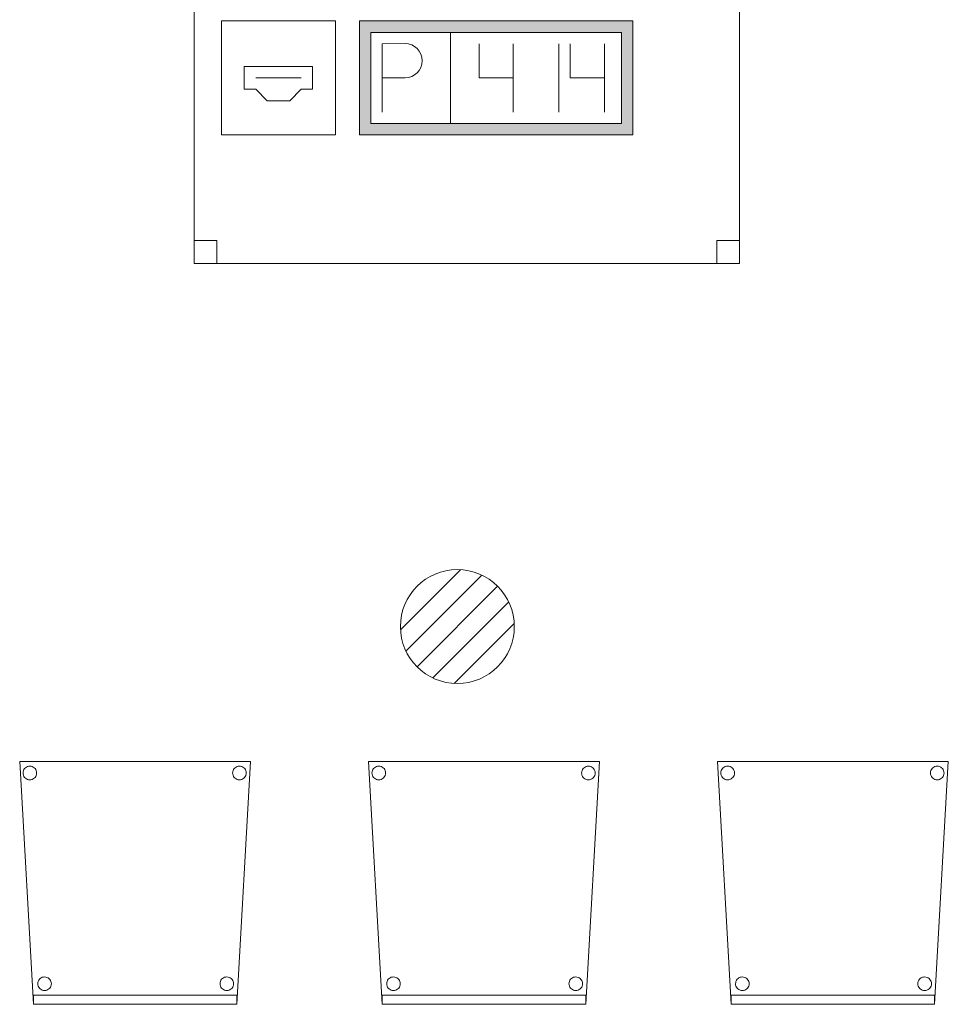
# Model space of a CAD drawing. Header units: metres. Extents: x 391.1 to 427.5, y 12.8 to 28.4.
# Tile 196 of 206: x 417.8 to 419.9, y 16.1 to 18.2. Entities that reach past the tile are written whole.
import ezdxf

# ---------------------------------------------------------------- set-up
doc = ezdxf.new("R2010")
doc.units = ezdxf.units.M
for name, color, linetype, lineweight in [('02_MOBILIARIO', 7, 'Continuous', 18), ('A-DETL-____-MBND', 7, 'Continuous', 18), ('A-DETL-GENF-OTLN', 7, 'Continuous', 18)]:
    doc.layers.add(name, color=color, linetype=linetype, lineweight=lineweight)

# ---------------------------------------------------------------- blocks, each defined once
blk = doc.blocks.new('Family - Cadira confident_PA-152179-03_TEL_P0A')
at = {"layer": 'A-DETL-____-MBND', "color": 253, "true_color": 0xaaaaaa}
for p, q in [((0.03, 0), (0, 0.5326)), ((0, 0.5326), (0.5065, 0.5326)), ((0.5065, 0.5326), (0, 0.5326)), ((0, 0.5326), (0.03, 0)), ((0.0109, 0.5172), (0.0127, 0.519)), ((0.0127, 0.519), (0.0109, 0.5172)), ((0.0127, 0.519), (0.0149, 0.5205)), ((0.0149, 0.5205), (0.0127, 0.519)), ((0.0149, 0.5205), (0.0172, 0.5216)), ((0.0172, 0.5216), (0.0149, 0.5205)), ((0.0172, 0.5216), (0.0198, 0.5222)), ((0.0198, 0.5222), (0.0172, 0.5216)), ((0.0198, 0.5222), (0.0224, 0.5224)), ((0.0224, 0.5224), (0.0198, 0.5222)), ((0.0224, 0.5224), (0.0249, 0.5222)), ((0.0249, 0.5222), (0.0224, 0.5224)), ((0.0249, 0.5222), (0.0275, 0.5215)), ((0.0275, 0.5215), (0.0249, 0.5222)), ((0.0275, 0.5215), (0.0298, 0.5204)), ((0.0298, 0.5204), (0.0275, 0.5215)), ((0.0298, 0.5204), (0.0319, 0.5189)), ((0.0319, 0.5189), (0.0298, 0.5204)), ((0.0319, 0.5189), (0.0338, 0.5171)), ((0.0338, 0.5171), (0.0319, 0.5189)), ((0.4709, 0.5172), (0.4727, 0.519)), ((0.4727, 0.519), (0.4709, 0.5172)), ((0.4727, 0.519), (0.4749, 0.5205)), ((0.4749, 0.5205), (0.4727, 0.519)), ((0.4749, 0.5205), (0.4772, 0.5216)), ((0.4772, 0.5216), (0.4749, 0.5205)), ((0.5065, 0.5326), (0.4765, 0)), ((0.4765, 0), (0.5065, 0.5326)), ((0.4772, 0.5216), (0.4798, 0.5222)), ((0.4798, 0.5222), (0.4772, 0.5216)), ((0.4798, 0.5222), (0.4824, 0.5224)), ((0.4824, 0.5224), (0.4798, 0.5222)), ((0.4824, 0.5224), (0.4849, 0.5222)), ((0.4849, 0.5222), (0.4824, 0.5224)), ((0.4849, 0.5222), (0.4875, 0.5215)), ((0.4875, 0.5215), (0.4849, 0.5222)), ((0.4875, 0.5215), (0.4898, 0.5204)), ((0.4898, 0.5204), (0.4875, 0.5215)), ((0.4898, 0.5204), (0.4919, 0.5189)), ((0.4919, 0.5189), (0.4898, 0.5204)), ((0.4919, 0.5189), (0.4938, 0.5171)), ((0.4938, 0.5171), (0.4919, 0.5189)), ((0.0074, 0.5076), (0.0076, 0.5102)), ((0.0076, 0.5102), (0.0074, 0.5076)), ((0.0076, 0.505), (0.0074, 0.5076)), ((0.0074, 0.5076), (0.0076, 0.505)), ((0.0076, 0.5102), (0.0083, 0.5127)), ((0.0083, 0.5127), (0.0076, 0.5102)), ((0.0082, 0.5025), (0.0076, 0.505)), ((0.0076, 0.505), (0.0082, 0.5025)), ((0.0093, 0.5001), (0.0082, 0.5025)), ((0.0082, 0.5025), (0.0093, 0.5001)), ((0.0083, 0.5127), (0.0094, 0.515)), ((0.0094, 0.515), (0.0083, 0.5127)), ((0.0108, 0.498), (0.0093, 0.5001)), ((0.0093, 0.5001), (0.0108, 0.498)), ((0.0094, 0.515), (0.0109, 0.5172)), ((0.0109, 0.5172), (0.0094, 0.515)), ((0.0126, 0.4961), (0.0108, 0.498)), ((0.0108, 0.498), (0.0126, 0.4961)), ((0.0337, 0.4979), (0.0318, 0.496)), ((0.0318, 0.496), (0.0337, 0.4979)), ((0.0352, 0.5), (0.0337, 0.4979)), ((0.0337, 0.4979), (0.0352, 0.5)), ((0.0338, 0.5171), (0.0353, 0.5149)), ((0.0353, 0.5149), (0.0338, 0.5171)), ((0.0363, 0.5023), (0.0352, 0.5)), ((0.0352, 0.5), (0.0363, 0.5023)), ((0.0353, 0.5149), (0.0363, 0.5126)), ((0.0363, 0.5126), (0.0353, 0.5149)), ((0.0363, 0.5126), (0.037, 0.51)), ((0.037, 0.51), (0.0363, 0.5126)), ((0.037, 0.5049), (0.0363, 0.5023)), ((0.0363, 0.5023), (0.037, 0.5049)), ((0.037, 0.51), (0.0372, 0.5074)), ((0.0372, 0.5074), (0.037, 0.51)), ((0.0372, 0.5074), (0.037, 0.5049)), ((0.037, 0.5049), (0.0372, 0.5074)), ((0.4674, 0.5076), (0.4676, 0.5102)), ((0.4676, 0.5102), (0.4674, 0.5076)), ((0.4676, 0.505), (0.4674, 0.5076)), ((0.4674, 0.5076), (0.4676, 0.505)), ((0.4676, 0.5102), (0.4683, 0.5127)), ((0.4683, 0.5127), (0.4676, 0.5102)), ((0.4682, 0.5025), (0.4676, 0.505)), ((0.4676, 0.505), (0.4682, 0.5025)), ((0.4693, 0.5001), (0.4682, 0.5025)), ((0.4682, 0.5025), (0.4693, 0.5001)), ((0.4683, 0.5127), (0.4694, 0.515)), ((0.4694, 0.515), (0.4683, 0.5127)), ((0.4708, 0.498), (0.4693, 0.5001)), ((0.4693, 0.5001), (0.4708, 0.498)), ((0.4694, 0.515), (0.4709, 0.5172)), ((0.4709, 0.5172), (0.4694, 0.515)), ((0.4726, 0.4961), (0.4708, 0.498)), ((0.4708, 0.498), (0.4726, 0.4961)), ((0.4937, 0.4979), (0.4918, 0.496)), ((0.4918, 0.496), (0.4937, 0.4979)), ((0.4952, 0.5), (0.4937, 0.4979)), ((0.4937, 0.4979), (0.4952, 0.5)), ((0.4938, 0.5171), (0.4953, 0.5149)), ((0.4953, 0.5149), (0.4938, 0.5171)), ((0.4963, 0.5023), (0.4952, 0.5)), ((0.4952, 0.5), (0.4963, 0.5023)), ((0.4953, 0.5149), (0.4963, 0.5126)), ((0.4963, 0.5126), (0.4953, 0.5149)), ((0.4963, 0.5126), (0.497, 0.51)), ((0.497, 0.51), (0.4963, 0.5126)), ((0.497, 0.5049), (0.4963, 0.5023)), ((0.4963, 0.5023), (0.497, 0.5049)), ((0.497, 0.51), (0.4972, 0.5074)), ((0.4972, 0.5074), (0.497, 0.51)), ((0.4972, 0.5074), (0.497, 0.5049)), ((0.497, 0.5049), (0.4972, 0.5074)), ((0.0148, 0.4946), (0.0126, 0.4961)), ((0.0126, 0.4961), (0.0148, 0.4946)), ((0.0171, 0.4935), (0.0148, 0.4946)), ((0.0148, 0.4946), (0.0171, 0.4935)), ((0.0196, 0.4928), (0.0171, 0.4935)), ((0.0171, 0.4935), (0.0196, 0.4928)), ((0.0222, 0.4926), (0.0196, 0.4928)), ((0.0196, 0.4928), (0.0222, 0.4926)), ((0.0248, 0.4928), (0.0222, 0.4926)), ((0.0222, 0.4926), (0.0248, 0.4928)), ((0.0273, 0.4935), (0.0248, 0.4928)), ((0.0248, 0.4928), (0.0273, 0.4935)), ((0.0297, 0.4945), (0.0273, 0.4935)), ((0.0273, 0.4935), (0.0297, 0.4945)), ((0.0318, 0.496), (0.0297, 0.4945)), ((0.0297, 0.4945), (0.0318, 0.496)), ((0.4748, 0.4946), (0.4726, 0.4961)), ((0.4726, 0.4961), (0.4748, 0.4946)), ((0.4771, 0.4935), (0.4748, 0.4946)), ((0.4748, 0.4946), (0.4771, 0.4935)), ((0.4796, 0.4928), (0.4771, 0.4935)), ((0.4771, 0.4935), (0.4796, 0.4928)), ((0.4822, 0.4926), (0.4796, 0.4928)), ((0.4796, 0.4928), (0.4822, 0.4926)), ((0.4848, 0.4928), (0.4822, 0.4926)), ((0.4822, 0.4926), (0.4848, 0.4928)), ((0.4873, 0.4935), (0.4848, 0.4928)), ((0.4848, 0.4928), (0.4873, 0.4935)), ((0.4897, 0.4945), (0.4873, 0.4935)), ((0.4873, 0.4935), (0.4897, 0.4945)), ((0.4918, 0.496), (0.4897, 0.4945)), ((0.4897, 0.4945), (0.4918, 0.496)), ((0.0397, 0.0452), (0.04, 0.0478)), ((0.04, 0.0478), (0.0397, 0.0452)), ((0.0399, 0.0426), (0.0397, 0.0452)), ((0.0397, 0.0452), (0.0399, 0.0426)), ((0.04, 0.0478), (0.0406, 0.0503)), ((0.0406, 0.0503), (0.04, 0.0478)), ((0.0406, 0.0503), (0.0417, 0.0526)), ((0.0417, 0.0526), (0.0406, 0.0503)), ((0.0417, 0.0526), (0.0432, 0.0548)), ((0.0432, 0.0548), (0.0417, 0.0526)), ((0.0432, 0.0548), (0.0451, 0.0566)), ((0.0451, 0.0566), (0.0432, 0.0548)), ((0.0451, 0.0566), (0.0472, 0.0581)), ((0.0472, 0.0581), (0.0451, 0.0566)), ((0.0472, 0.0581), (0.0496, 0.0592)), ((0.0496, 0.0592), (0.0472, 0.0581)), ((0.0496, 0.0592), (0.0521, 0.0598)), ((0.0521, 0.0598), (0.0496, 0.0592)), ((0.0521, 0.0598), (0.0547, 0.06)), ((0.0547, 0.06), (0.0521, 0.0598)), ((0.0547, 0.06), (0.0573, 0.0598)), ((0.0573, 0.0598), (0.0547, 0.06)), ((0.0573, 0.0598), (0.0598, 0.0591)), ((0.0598, 0.0591), (0.0573, 0.0598)), ((0.0598, 0.0591), (0.0622, 0.058)), ((0.0622, 0.058), (0.0598, 0.0591)), ((0.0622, 0.058), (0.0643, 0.0565)), ((0.0643, 0.0565), (0.0622, 0.058)), ((0.0643, 0.0565), (0.0661, 0.0547)), ((0.0661, 0.0547), (0.0643, 0.0565)), ((0.0661, 0.0547), (0.0676, 0.0525)), ((0.0676, 0.0525), (0.0661, 0.0547)), ((0.0676, 0.0525), (0.0687, 0.0502)), ((0.0687, 0.0502), (0.0676, 0.0525)), ((0.0687, 0.0502), (0.0694, 0.0476)), ((0.0694, 0.0476), (0.0687, 0.0502)), ((0.0694, 0.0476), (0.0696, 0.045)), ((0.0696, 0.045), (0.0694, 0.0476)), ((0.0696, 0.045), (0.0694, 0.0424)), ((0.0694, 0.0424), (0.0696, 0.045)), ((0.4397, 0.0452), (0.44, 0.0478)), ((0.44, 0.0478), (0.4397, 0.0452)), ((0.4399, 0.0426), (0.4397, 0.0452)), ((0.4397, 0.0452), (0.4399, 0.0426)), ((0.44, 0.0478), (0.4406, 0.0503)), ((0.4406, 0.0503), (0.44, 0.0478)), ((0.4406, 0.0503), (0.4417, 0.0526)), ((0.4417, 0.0526), (0.4406, 0.0503)), ((0.4417, 0.0526), (0.4432, 0.0548)), ((0.4432, 0.0548), (0.4417, 0.0526)), ((0.4432, 0.0548), (0.4451, 0.0566)), ((0.4451, 0.0566), (0.4432, 0.0548)), ((0.4451, 0.0566), (0.4472, 0.0581)), ((0.4472, 0.0581), (0.4451, 0.0566)), ((0.4472, 0.0581), (0.4496, 0.0592)), ((0.4496, 0.0592), (0.4472, 0.0581)), ((0.4496, 0.0592), (0.4521, 0.0598)), ((0.4521, 0.0598), (0.4496, 0.0592)), ((0.4521, 0.0598), (0.4547, 0.06)), ((0.4547, 0.06), (0.4521, 0.0598)), ((0.4547, 0.06), (0.4573, 0.0598)), ((0.4573, 0.0598), (0.4547, 0.06)), ((0.4573, 0.0598), (0.4598, 0.0591)), ((0.4598, 0.0591), (0.4573, 0.0598)), ((0.4598, 0.0591), (0.4622, 0.058)), ((0.4622, 0.058), (0.4598, 0.0591)), ((0.4622, 0.058), (0.4643, 0.0565)), ((0.4643, 0.0565), (0.4622, 0.058)), ((0.4643, 0.0565), (0.4661, 0.0547)), ((0.4661, 0.0547), (0.4643, 0.0565)), ((0.4661, 0.0547), (0.4676, 0.0525)), ((0.4676, 0.0525), (0.4661, 0.0547)), ((0.4676, 0.0525), (0.4687, 0.0502)), ((0.4687, 0.0502), (0.4676, 0.0525)), ((0.4687, 0.0502), (0.4694, 0.0476)), ((0.4694, 0.0476), (0.4687, 0.0502)), ((0.4694, 0.0476), (0.4696, 0.045)), ((0.4696, 0.045), (0.4694, 0.0476)), ((0.4696, 0.045), (0.4694, 0.0424)), ((0.4694, 0.0424), (0.4696, 0.045)), ((0.0406, 0.0401), (0.0399, 0.0426)), ((0.0399, 0.0426), (0.0406, 0.0401)), ((0.0417, 0.0377), (0.0406, 0.0401)), ((0.0406, 0.0401), (0.0417, 0.0377)), ((0.0432, 0.0356), (0.0417, 0.0377)), ((0.0417, 0.0377), (0.0432, 0.0356)), ((0.045, 0.0337), (0.0432, 0.0356)), ((0.0432, 0.0356), (0.045, 0.0337)), ((0.0471, 0.0322), (0.045, 0.0337)), ((0.045, 0.0337), (0.0471, 0.0322)), ((0.0495, 0.0311), (0.0471, 0.0322)), ((0.0471, 0.0322), (0.0495, 0.0311)), ((0.052, 0.0304), (0.0495, 0.0311)), ((0.0495, 0.0311), (0.052, 0.0304)), ((0.0546, 0.0302), (0.052, 0.0304)), ((0.052, 0.0304), (0.0546, 0.0302)), ((0.0572, 0.0304), (0.0546, 0.0302)), ((0.0546, 0.0302), (0.0572, 0.0304)), ((0.0597, 0.031), (0.0572, 0.0304)), ((0.0572, 0.0304), (0.0597, 0.031)), ((0.0621, 0.0321), (0.0597, 0.031)), ((0.0597, 0.031), (0.0621, 0.0321)), ((0.0642, 0.0336), (0.0621, 0.0321)), ((0.0621, 0.0321), (0.0642, 0.0336)), ((0.0661, 0.0355), (0.0642, 0.0336)), ((0.0642, 0.0336), (0.0661, 0.0355)), ((0.0676, 0.0376), (0.0661, 0.0355)), ((0.0661, 0.0355), (0.0676, 0.0376)), ((0.0687, 0.0399), (0.0676, 0.0376)), ((0.0676, 0.0376), (0.0687, 0.0399)), ((0.0694, 0.0424), (0.0687, 0.0399)), ((0.0687, 0.0399), (0.0694, 0.0424)), ((0.4406, 0.0401), (0.4399, 0.0426)), ((0.4399, 0.0426), (0.4406, 0.0401)), ((0.4417, 0.0377), (0.4406, 0.0401)), ((0.4406, 0.0401), (0.4417, 0.0377)), ((0.4432, 0.0356), (0.4417, 0.0377)), ((0.4417, 0.0377), (0.4432, 0.0356)), ((0.445, 0.0337), (0.4432, 0.0356)), ((0.4432, 0.0356), (0.445, 0.0337)), ((0.4471, 0.0322), (0.445, 0.0337)), ((0.445, 0.0337), (0.4471, 0.0322)), ((0.4495, 0.0311), (0.4471, 0.0322)), ((0.4471, 0.0322), (0.4495, 0.0311)), ((0.452, 0.0304), (0.4495, 0.0311)), ((0.4495, 0.0311), (0.452, 0.0304)), ((0.4546, 0.0302), (0.452, 0.0304)), ((0.452, 0.0304), (0.4546, 0.0302)), ((0.4572, 0.0304), (0.4546, 0.0302)), ((0.4546, 0.0302), (0.4572, 0.0304)), ((0.4597, 0.031), (0.4572, 0.0304)), ((0.4572, 0.0304), (0.4597, 0.031)), ((0.4621, 0.0321), (0.4597, 0.031)), ((0.4597, 0.031), (0.4621, 0.0321)), ((0.4642, 0.0336), (0.4621, 0.0321)), ((0.4621, 0.0321), (0.4642, 0.0336)), ((0.4661, 0.0355), (0.4642, 0.0336)), ((0.4642, 0.0336), (0.4661, 0.0355)), ((0.4676, 0.0376), (0.4661, 0.0355)), ((0.4661, 0.0355), (0.4676, 0.0376)), ((0.4687, 0.0399), (0.4676, 0.0376)), ((0.4676, 0.0376), (0.4687, 0.0399)), ((0.4694, 0.0424), (0.4687, 0.0399)), ((0.4687, 0.0399), (0.4694, 0.0424)), ((0.03, 0), (0.03, 0.02)), ((0.03, 0.02), (0.4765, 0.02)), ((0.4765, 0.02), (0.03, 0.02)), ((0.03, 0.02), (0.03, 0)), ((0.03, 0), (0.4765, 0)), ((0.4765, 0), (0.03, 0)), ((0.03, 0), (0.4765, 0)), ((0.4765, 0.02), (0.4765, 0)), ((0.4765, 0), (0.4765, 0.02)), ((0.4765, 0), (0.03, 0))]:
    blk.add_line(p, q, dxfattribs=at)
blk = doc.blocks.new('Family - Cadira confident_PA-152530-03_TEL_P0A')
at = {"layer": 'A-DETL-____-MBND', "color": 253, "true_color": 0xaaaaaa}
for p, q in [((0.03, 0), (0, 0.5326)), ((0, 0.5326), (0.5065, 0.5326)), ((0.5065, 0.5326), (0, 0.5326)), ((0, 0.5326), (0.03, 0)), ((0.0109, 0.5172), (0.0127, 0.519)), ((0.0127, 0.519), (0.0109, 0.5172)), ((0.0127, 0.519), (0.0149, 0.5205)), ((0.0149, 0.5205), (0.0127, 0.519)), ((0.0149, 0.5205), (0.0172, 0.5216)), ((0.0172, 0.5216), (0.0149, 0.5205)), ((0.0172, 0.5216), (0.0198, 0.5222)), ((0.0198, 0.5222), (0.0172, 0.5216)), ((0.0198, 0.5222), (0.0224, 0.5224)), ((0.0224, 0.5224), (0.0198, 0.5222)), ((0.0224, 0.5224), (0.0249, 0.5222)), ((0.0249, 0.5222), (0.0224, 0.5224)), ((0.0249, 0.5222), (0.0275, 0.5215)), ((0.0275, 0.5215), (0.0249, 0.5222)), ((0.0275, 0.5215), (0.0298, 0.5204)), ((0.0298, 0.5204), (0.0275, 0.5215)), ((0.0298, 0.5204), (0.0319, 0.5189)), ((0.0319, 0.5189), (0.0298, 0.5204)), ((0.0319, 0.5189), (0.0338, 0.5171)), ((0.0338, 0.5171), (0.0319, 0.5189)), ((0.4709, 0.5172), (0.4727, 0.519)), ((0.4727, 0.519), (0.4709, 0.5172)), ((0.4727, 0.519), (0.4749, 0.5205)), ((0.4749, 0.5205), (0.4727, 0.519)), ((0.4749, 0.5205), (0.4772, 0.5216)), ((0.4772, 0.5216), (0.4749, 0.5205)), ((0.5065, 0.5326), (0.4765, 0)), ((0.4765, 0), (0.5065, 0.5326)), ((0.4772, 0.5216), (0.4798, 0.5222)), ((0.4798, 0.5222), (0.4772, 0.5216)), ((0.4798, 0.5222), (0.4824, 0.5224)), ((0.4824, 0.5224), (0.4798, 0.5222)), ((0.4824, 0.5224), (0.4849, 0.5222)), ((0.4849, 0.5222), (0.4824, 0.5224)), ((0.4849, 0.5222), (0.4875, 0.5215)), ((0.4875, 0.5215), (0.4849, 0.5222)), ((0.4875, 0.5215), (0.4898, 0.5204)), ((0.4898, 0.5204), (0.4875, 0.5215)), ((0.4898, 0.5204), (0.4919, 0.5189)), ((0.4919, 0.5189), (0.4898, 0.5204)), ((0.4919, 0.5189), (0.4938, 0.5171)), ((0.4938, 0.5171), (0.4919, 0.5189)), ((0.0074, 0.5076), (0.0076, 0.5102)), ((0.0076, 0.5102), (0.0074, 0.5076)), ((0.0076, 0.505), (0.0074, 0.5076)), ((0.0074, 0.5076), (0.0076, 0.505)), ((0.0076, 0.5102), (0.0083, 0.5127)), ((0.0083, 0.5127), (0.0076, 0.5102)), ((0.0082, 0.5025), (0.0076, 0.505)), ((0.0076, 0.505), (0.0082, 0.5025)), ((0.0093, 0.5001), (0.0082, 0.5025)), ((0.0082, 0.5025), (0.0093, 0.5001)), ((0.0083, 0.5127), (0.0094, 0.515)), ((0.0094, 0.515), (0.0083, 0.5127)), ((0.0108, 0.498), (0.0093, 0.5001)), ((0.0093, 0.5001), (0.0108, 0.498)), ((0.0094, 0.515), (0.0109, 0.5172)), ((0.0109, 0.5172), (0.0094, 0.515)), ((0.0126, 0.4961), (0.0108, 0.498)), ((0.0108, 0.498), (0.0126, 0.4961)), ((0.0337, 0.4979), (0.0318, 0.496)), ((0.0318, 0.496), (0.0337, 0.4979)), ((0.0352, 0.5), (0.0337, 0.4979)), ((0.0337, 0.4979), (0.0352, 0.5)), ((0.0338, 0.5171), (0.0353, 0.5149)), ((0.0353, 0.5149), (0.0338, 0.5171)), ((0.0363, 0.5023), (0.0352, 0.5)), ((0.0352, 0.5), (0.0363, 0.5023)), ((0.0353, 0.5149), (0.0363, 0.5126)), ((0.0363, 0.5126), (0.0353, 0.5149)), ((0.0363, 0.5126), (0.037, 0.51)), ((0.037, 0.51), (0.0363, 0.5126)), ((0.037, 0.5049), (0.0363, 0.5023)), ((0.0363, 0.5023), (0.037, 0.5049)), ((0.037, 0.51), (0.0372, 0.5074)), ((0.0372, 0.5074), (0.037, 0.51)), ((0.0372, 0.5074), (0.037, 0.5049)), ((0.037, 0.5049), (0.0372, 0.5074)), ((0.4674, 0.5076), (0.4676, 0.5102)), ((0.4676, 0.5102), (0.4674, 0.5076)), ((0.4676, 0.505), (0.4674, 0.5076)), ((0.4674, 0.5076), (0.4676, 0.505)), ((0.4676, 0.5102), (0.4683, 0.5127)), ((0.4683, 0.5127), (0.4676, 0.5102)), ((0.4682, 0.5025), (0.4676, 0.505)), ((0.4676, 0.505), (0.4682, 0.5025)), ((0.4693, 0.5001), (0.4682, 0.5025)), ((0.4682, 0.5025), (0.4693, 0.5001)), ((0.4683, 0.5127), (0.4694, 0.515)), ((0.4694, 0.515), (0.4683, 0.5127)), ((0.4708, 0.498), (0.4693, 0.5001)), ((0.4693, 0.5001), (0.4708, 0.498)), ((0.4694, 0.515), (0.4709, 0.5172)), ((0.4709, 0.5172), (0.4694, 0.515)), ((0.4726, 0.4961), (0.4708, 0.498)), ((0.4708, 0.498), (0.4726, 0.4961)), ((0.4937, 0.4979), (0.4918, 0.496)), ((0.4918, 0.496), (0.4937, 0.4979)), ((0.4952, 0.5), (0.4937, 0.4979)), ((0.4937, 0.4979), (0.4952, 0.5)), ((0.4938, 0.5171), (0.4953, 0.5149)), ((0.4953, 0.5149), (0.4938, 0.5171)), ((0.4963, 0.5023), (0.4952, 0.5)), ((0.4952, 0.5), (0.4963, 0.5023)), ((0.4953, 0.5149), (0.4963, 0.5126)), ((0.4963, 0.5126), (0.4953, 0.5149)), ((0.4963, 0.5126), (0.497, 0.51)), ((0.497, 0.51), (0.4963, 0.5126)), ((0.497, 0.5049), (0.4963, 0.5023)), ((0.4963, 0.5023), (0.497, 0.5049)), ((0.497, 0.51), (0.4972, 0.5074)), ((0.4972, 0.5074), (0.497, 0.51)), ((0.4972, 0.5074), (0.497, 0.5049)), ((0.497, 0.5049), (0.4972, 0.5074)), ((0.0148, 0.4946), (0.0126, 0.4961)), ((0.0126, 0.4961), (0.0148, 0.4946)), ((0.0171, 0.4935), (0.0148, 0.4946)), ((0.0148, 0.4946), (0.0171, 0.4935)), ((0.0196, 0.4928), (0.0171, 0.4935)), ((0.0171, 0.4935), (0.0196, 0.4928)), ((0.0222, 0.4926), (0.0196, 0.4928)), ((0.0196, 0.4928), (0.0222, 0.4926)), ((0.0248, 0.4928), (0.0222, 0.4926)), ((0.0222, 0.4926), (0.0248, 0.4928)), ((0.0273, 0.4935), (0.0248, 0.4928)), ((0.0248, 0.4928), (0.0273, 0.4935)), ((0.0297, 0.4945), (0.0273, 0.4935)), ((0.0273, 0.4935), (0.0297, 0.4945)), ((0.0318, 0.496), (0.0297, 0.4945)), ((0.0297, 0.4945), (0.0318, 0.496)), ((0.4748, 0.4946), (0.4726, 0.4961)), ((0.4726, 0.4961), (0.4748, 0.4946)), ((0.4771, 0.4935), (0.4748, 0.4946)), ((0.4748, 0.4946), (0.4771, 0.4935)), ((0.4796, 0.4928), (0.4771, 0.4935)), ((0.4771, 0.4935), (0.4796, 0.4928)), ((0.4822, 0.4926), (0.4796, 0.4928)), ((0.4796, 0.4928), (0.4822, 0.4926)), ((0.4848, 0.4928), (0.4822, 0.4926)), ((0.4822, 0.4926), (0.4848, 0.4928)), ((0.4873, 0.4935), (0.4848, 0.4928)), ((0.4848, 0.4928), (0.4873, 0.4935)), ((0.4897, 0.4945), (0.4873, 0.4935)), ((0.4873, 0.4935), (0.4897, 0.4945)), ((0.4918, 0.496), (0.4897, 0.4945)), ((0.4897, 0.4945), (0.4918, 0.496)), ((0.0397, 0.0452), (0.04, 0.0478)), ((0.04, 0.0478), (0.0397, 0.0452)), ((0.0399, 0.0426), (0.0397, 0.0452)), ((0.0397, 0.0452), (0.0399, 0.0426)), ((0.04, 0.0478), (0.0406, 0.0503)), ((0.0406, 0.0503), (0.04, 0.0478)), ((0.0406, 0.0503), (0.0417, 0.0526)), ((0.0417, 0.0526), (0.0406, 0.0503)), ((0.0417, 0.0526), (0.0432, 0.0548)), ((0.0432, 0.0548), (0.0417, 0.0526)), ((0.0432, 0.0548), (0.0451, 0.0566)), ((0.0451, 0.0566), (0.0432, 0.0548)), ((0.0451, 0.0566), (0.0472, 0.0581)), ((0.0472, 0.0581), (0.0451, 0.0566)), ((0.0472, 0.0581), (0.0496, 0.0592)), ((0.0496, 0.0592), (0.0472, 0.0581)), ((0.0496, 0.0592), (0.0521, 0.0598)), ((0.0521, 0.0598), (0.0496, 0.0592)), ((0.0521, 0.0598), (0.0547, 0.06)), ((0.0547, 0.06), (0.0521, 0.0598)), ((0.0547, 0.06), (0.0573, 0.0598)), ((0.0573, 0.0598), (0.0547, 0.06)), ((0.0573, 0.0598), (0.0598, 0.0591)), ((0.0598, 0.0591), (0.0573, 0.0598)), ((0.0598, 0.0591), (0.0622, 0.058)), ((0.0622, 0.058), (0.0598, 0.0591)), ((0.0622, 0.058), (0.0643, 0.0565)), ((0.0643, 0.0565), (0.0622, 0.058)), ((0.0643, 0.0565), (0.0661, 0.0547)), ((0.0661, 0.0547), (0.0643, 0.0565)), ((0.0661, 0.0547), (0.0676, 0.0525)), ((0.0676, 0.0525), (0.0661, 0.0547)), ((0.0676, 0.0525), (0.0687, 0.0502)), ((0.0687, 0.0502), (0.0676, 0.0525)), ((0.0687, 0.0502), (0.0694, 0.0476)), ((0.0694, 0.0476), (0.0687, 0.0502)), ((0.0694, 0.0476), (0.0696, 0.045)), ((0.0696, 0.045), (0.0694, 0.0476)), ((0.0696, 0.045), (0.0694, 0.0424)), ((0.0694, 0.0424), (0.0696, 0.045)), ((0.4397, 0.0452), (0.44, 0.0478)), ((0.44, 0.0478), (0.4397, 0.0452)), ((0.4399, 0.0426), (0.4397, 0.0452)), ((0.4397, 0.0452), (0.4399, 0.0426)), ((0.44, 0.0478), (0.4406, 0.0503)), ((0.4406, 0.0503), (0.44, 0.0478)), ((0.4406, 0.0503), (0.4417, 0.0526)), ((0.4417, 0.0526), (0.4406, 0.0503)), ((0.4417, 0.0526), (0.4432, 0.0548)), ((0.4432, 0.0548), (0.4417, 0.0526)), ((0.4432, 0.0548), (0.4451, 0.0566)), ((0.4451, 0.0566), (0.4432, 0.0548)), ((0.4451, 0.0566), (0.4472, 0.0581)), ((0.4472, 0.0581), (0.4451, 0.0566)), ((0.4472, 0.0581), (0.4496, 0.0592)), ((0.4496, 0.0592), (0.4472, 0.0581)), ((0.4496, 0.0592), (0.4521, 0.0598)), ((0.4521, 0.0598), (0.4496, 0.0592)), ((0.4521, 0.0598), (0.4547, 0.06)), ((0.4547, 0.06), (0.4521, 0.0598)), ((0.4547, 0.06), (0.4573, 0.0598)), ((0.4573, 0.0598), (0.4547, 0.06)), ((0.4573, 0.0598), (0.4598, 0.0591)), ((0.4598, 0.0591), (0.4573, 0.0598)), ((0.4598, 0.0591), (0.4622, 0.058)), ((0.4622, 0.058), (0.4598, 0.0591)), ((0.4622, 0.058), (0.4643, 0.0565)), ((0.4643, 0.0565), (0.4622, 0.058)), ((0.4643, 0.0565), (0.4661, 0.0547)), ((0.4661, 0.0547), (0.4643, 0.0565)), ((0.4661, 0.0547), (0.4676, 0.0525)), ((0.4676, 0.0525), (0.4661, 0.0547)), ((0.4676, 0.0525), (0.4687, 0.0502)), ((0.4687, 0.0502), (0.4676, 0.0525)), ((0.4687, 0.0502), (0.4694, 0.0476)), ((0.4694, 0.0476), (0.4687, 0.0502)), ((0.4694, 0.0476), (0.4696, 0.045)), ((0.4696, 0.045), (0.4694, 0.0476)), ((0.4696, 0.045), (0.4694, 0.0424)), ((0.4694, 0.0424), (0.4696, 0.045)), ((0.0406, 0.0401), (0.0399, 0.0426)), ((0.0399, 0.0426), (0.0406, 0.0401)), ((0.0417, 0.0377), (0.0406, 0.0401)), ((0.0406, 0.0401), (0.0417, 0.0377)), ((0.0432, 0.0356), (0.0417, 0.0377)), ((0.0417, 0.0377), (0.0432, 0.0356)), ((0.045, 0.0337), (0.0432, 0.0356)), ((0.0432, 0.0356), (0.045, 0.0337)), ((0.0471, 0.0322), (0.045, 0.0337)), ((0.045, 0.0337), (0.0471, 0.0322)), ((0.0495, 0.0311), (0.0471, 0.0322)), ((0.0471, 0.0322), (0.0495, 0.0311)), ((0.052, 0.0304), (0.0495, 0.0311)), ((0.0495, 0.0311), (0.052, 0.0304)), ((0.0546, 0.0302), (0.052, 0.0304)), ((0.052, 0.0304), (0.0546, 0.0302)), ((0.0572, 0.0304), (0.0546, 0.0302)), ((0.0546, 0.0302), (0.0572, 0.0304)), ((0.0597, 0.031), (0.0572, 0.0304)), ((0.0572, 0.0304), (0.0597, 0.031)), ((0.0621, 0.0321), (0.0597, 0.031)), ((0.0597, 0.031), (0.0621, 0.0321)), ((0.0642, 0.0336), (0.0621, 0.0321)), ((0.0621, 0.0321), (0.0642, 0.0336)), ((0.0661, 0.0355), (0.0642, 0.0336)), ((0.0642, 0.0336), (0.0661, 0.0355)), ((0.0676, 0.0376), (0.0661, 0.0355)), ((0.0661, 0.0355), (0.0676, 0.0376)), ((0.0687, 0.0399), (0.0676, 0.0376)), ((0.0676, 0.0376), (0.0687, 0.0399)), ((0.0694, 0.0424), (0.0687, 0.0399)), ((0.0687, 0.0399), (0.0694, 0.0424)), ((0.4406, 0.0401), (0.4399, 0.0426)), ((0.4399, 0.0426), (0.4406, 0.0401)), ((0.4417, 0.0377), (0.4406, 0.0401)), ((0.4406, 0.0401), (0.4417, 0.0377)), ((0.4432, 0.0356), (0.4417, 0.0377)), ((0.4417, 0.0377), (0.4432, 0.0356)), ((0.445, 0.0337), (0.4432, 0.0356)), ((0.4432, 0.0356), (0.445, 0.0337)), ((0.4471, 0.0322), (0.445, 0.0337)), ((0.445, 0.0337), (0.4471, 0.0322)), ((0.4495, 0.0311), (0.4471, 0.0322)), ((0.4471, 0.0322), (0.4495, 0.0311)), ((0.452, 0.0304), (0.4495, 0.0311)), ((0.4495, 0.0311), (0.452, 0.0304)), ((0.4546, 0.0302), (0.452, 0.0304)), ((0.452, 0.0304), (0.4546, 0.0302)), ((0.4572, 0.0304), (0.4546, 0.0302)), ((0.4546, 0.0302), (0.4572, 0.0304)), ((0.4597, 0.031), (0.4572, 0.0304)), ((0.4572, 0.0304), (0.4597, 0.031)), ((0.4621, 0.0321), (0.4597, 0.031)), ((0.4597, 0.031), (0.4621, 0.0321)), ((0.4642, 0.0336), (0.4621, 0.0321)), ((0.4621, 0.0321), (0.4642, 0.0336)), ((0.4661, 0.0355), (0.4642, 0.0336)), ((0.4642, 0.0336), (0.4661, 0.0355)), ((0.4676, 0.0376), (0.4661, 0.0355)), ((0.4661, 0.0355), (0.4676, 0.0376)), ((0.4687, 0.0399), (0.4676, 0.0376)), ((0.4676, 0.0376), (0.4687, 0.0399)), ((0.4694, 0.0424), (0.4687, 0.0399)), ((0.4687, 0.0399), (0.4694, 0.0424)), ((0.03, 0), (0.03, 0.02)), ((0.03, 0.02), (0.4765, 0.02)), ((0.4765, 0.02), (0.03, 0.02)), ((0.03, 0.02), (0.03, 0)), ((0.4765, 0), (0.03, 0)), ((0.03, 0), (0.4765, 0)), ((0.03, 0), (0.4765, 0)), ((0.4765, 0.02), (0.4765, 0)), ((0.4765, 0), (0.4765, 0.02)), ((0.4765, 0), (0.03, 0))]:
    blk.add_line(p, q, dxfattribs=at)
blk = doc.blocks.new('Family - Cadira confident_PA-152549-03_TEL_P0A')
at = {"layer": 'A-DETL-____-MBND', "color": 253, "true_color": 0xaaaaaa}
for p, q in [((0.03, 0), (0, 0.5326)), ((0, 0.5326), (0.5065, 0.5326)), ((0.5065, 0.5326), (0, 0.5326)), ((0, 0.5326), (0.03, 0)), ((0.0109, 0.5172), (0.0127, 0.519)), ((0.0127, 0.519), (0.0109, 0.5172)), ((0.0127, 0.519), (0.0149, 0.5205)), ((0.0149, 0.5205), (0.0127, 0.519)), ((0.0149, 0.5205), (0.0172, 0.5216)), ((0.0172, 0.5216), (0.0149, 0.5205)), ((0.0172, 0.5216), (0.0198, 0.5222)), ((0.0198, 0.5222), (0.0172, 0.5216)), ((0.0198, 0.5222), (0.0224, 0.5224)), ((0.0224, 0.5224), (0.0198, 0.5222)), ((0.0224, 0.5224), (0.0249, 0.5222)), ((0.0249, 0.5222), (0.0224, 0.5224)), ((0.0249, 0.5222), (0.0275, 0.5215)), ((0.0275, 0.5215), (0.0249, 0.5222)), ((0.0275, 0.5215), (0.0298, 0.5204)), ((0.0298, 0.5204), (0.0275, 0.5215)), ((0.0298, 0.5204), (0.0319, 0.5189)), ((0.0319, 0.5189), (0.0298, 0.5204)), ((0.0319, 0.5189), (0.0338, 0.5171)), ((0.0338, 0.5171), (0.0319, 0.5189)), ((0.4709, 0.5172), (0.4727, 0.519)), ((0.4727, 0.519), (0.4709, 0.5172)), ((0.4727, 0.519), (0.4749, 0.5205)), ((0.4749, 0.5205), (0.4727, 0.519)), ((0.4749, 0.5205), (0.4772, 0.5216)), ((0.4772, 0.5216), (0.4749, 0.5205)), ((0.5065, 0.5326), (0.4765, 0)), ((0.4765, 0), (0.5065, 0.5326)), ((0.4772, 0.5216), (0.4798, 0.5222)), ((0.4798, 0.5222), (0.4772, 0.5216)), ((0.4798, 0.5222), (0.4824, 0.5224)), ((0.4824, 0.5224), (0.4798, 0.5222)), ((0.4824, 0.5224), (0.4849, 0.5222)), ((0.4849, 0.5222), (0.4824, 0.5224)), ((0.4849, 0.5222), (0.4875, 0.5215)), ((0.4875, 0.5215), (0.4849, 0.5222)), ((0.4875, 0.5215), (0.4898, 0.5204)), ((0.4898, 0.5204), (0.4875, 0.5215)), ((0.4898, 0.5204), (0.4919, 0.5189)), ((0.4919, 0.5189), (0.4898, 0.5204)), ((0.4919, 0.5189), (0.4938, 0.5171)), ((0.4938, 0.5171), (0.4919, 0.5189)), ((0.0074, 0.5076), (0.0076, 0.5102)), ((0.0076, 0.5102), (0.0074, 0.5076)), ((0.0076, 0.505), (0.0074, 0.5076)), ((0.0074, 0.5076), (0.0076, 0.505)), ((0.0076, 0.5102), (0.0083, 0.5127)), ((0.0083, 0.5127), (0.0076, 0.5102)), ((0.0082, 0.5025), (0.0076, 0.505)), ((0.0076, 0.505), (0.0082, 0.5025)), ((0.0093, 0.5001), (0.0082, 0.5025)), ((0.0082, 0.5025), (0.0093, 0.5001)), ((0.0083, 0.5127), (0.0094, 0.515)), ((0.0094, 0.515), (0.0083, 0.5127)), ((0.0108, 0.498), (0.0093, 0.5001)), ((0.0093, 0.5001), (0.0108, 0.498)), ((0.0094, 0.515), (0.0109, 0.5172)), ((0.0109, 0.5172), (0.0094, 0.515)), ((0.0126, 0.4961), (0.0108, 0.498)), ((0.0108, 0.498), (0.0126, 0.4961)), ((0.0337, 0.4979), (0.0318, 0.496)), ((0.0318, 0.496), (0.0337, 0.4979)), ((0.0352, 0.5), (0.0337, 0.4979)), ((0.0337, 0.4979), (0.0352, 0.5)), ((0.0338, 0.5171), (0.0353, 0.5149)), ((0.0353, 0.5149), (0.0338, 0.5171)), ((0.0363, 0.5023), (0.0352, 0.5)), ((0.0352, 0.5), (0.0363, 0.5023)), ((0.0353, 0.5149), (0.0363, 0.5126)), ((0.0363, 0.5126), (0.0353, 0.5149)), ((0.0363, 0.5126), (0.037, 0.51)), ((0.037, 0.51), (0.0363, 0.5126)), ((0.037, 0.5049), (0.0363, 0.5023)), ((0.0363, 0.5023), (0.037, 0.5049)), ((0.037, 0.51), (0.0372, 0.5074)), ((0.0372, 0.5074), (0.037, 0.51)), ((0.0372, 0.5074), (0.037, 0.5049)), ((0.037, 0.5049), (0.0372, 0.5074)), ((0.4674, 0.5076), (0.4676, 0.5102)), ((0.4676, 0.5102), (0.4674, 0.5076)), ((0.4676, 0.505), (0.4674, 0.5076)), ((0.4674, 0.5076), (0.4676, 0.505)), ((0.4676, 0.5102), (0.4683, 0.5127)), ((0.4683, 0.5127), (0.4676, 0.5102)), ((0.4682, 0.5025), (0.4676, 0.505)), ((0.4676, 0.505), (0.4682, 0.5025)), ((0.4693, 0.5001), (0.4682, 0.5025)), ((0.4682, 0.5025), (0.4693, 0.5001)), ((0.4683, 0.5127), (0.4694, 0.515)), ((0.4694, 0.515), (0.4683, 0.5127)), ((0.4708, 0.498), (0.4693, 0.5001)), ((0.4693, 0.5001), (0.4708, 0.498)), ((0.4694, 0.515), (0.4709, 0.5172)), ((0.4709, 0.5172), (0.4694, 0.515)), ((0.4726, 0.4961), (0.4708, 0.498)), ((0.4708, 0.498), (0.4726, 0.4961)), ((0.4937, 0.4979), (0.4918, 0.496)), ((0.4918, 0.496), (0.4937, 0.4979)), ((0.4952, 0.5), (0.4937, 0.4979)), ((0.4937, 0.4979), (0.4952, 0.5)), ((0.4938, 0.5171), (0.4953, 0.5149)), ((0.4953, 0.5149), (0.4938, 0.5171)), ((0.4963, 0.5023), (0.4952, 0.5)), ((0.4952, 0.5), (0.4963, 0.5023)), ((0.4953, 0.5149), (0.4963, 0.5126)), ((0.4963, 0.5126), (0.4953, 0.5149)), ((0.4963, 0.5126), (0.497, 0.51)), ((0.497, 0.51), (0.4963, 0.5126)), ((0.497, 0.5049), (0.4963, 0.5023)), ((0.4963, 0.5023), (0.497, 0.5049)), ((0.497, 0.51), (0.4972, 0.5074)), ((0.4972, 0.5074), (0.497, 0.51)), ((0.4972, 0.5074), (0.497, 0.5049)), ((0.497, 0.5049), (0.4972, 0.5074)), ((0.0148, 0.4946), (0.0126, 0.4961)), ((0.0126, 0.4961), (0.0148, 0.4946)), ((0.0171, 0.4935), (0.0148, 0.4946)), ((0.0148, 0.4946), (0.0171, 0.4935)), ((0.0196, 0.4928), (0.0171, 0.4935)), ((0.0171, 0.4935), (0.0196, 0.4928)), ((0.0222, 0.4926), (0.0196, 0.4928)), ((0.0196, 0.4928), (0.0222, 0.4926)), ((0.0248, 0.4928), (0.0222, 0.4926)), ((0.0222, 0.4926), (0.0248, 0.4928)), ((0.0273, 0.4935), (0.0248, 0.4928)), ((0.0248, 0.4928), (0.0273, 0.4935)), ((0.0297, 0.4945), (0.0273, 0.4935)), ((0.0273, 0.4935), (0.0297, 0.4945)), ((0.0318, 0.496), (0.0297, 0.4945)), ((0.0297, 0.4945), (0.0318, 0.496)), ((0.4748, 0.4946), (0.4726, 0.4961)), ((0.4726, 0.4961), (0.4748, 0.4946)), ((0.4771, 0.4935), (0.4748, 0.4946)), ((0.4748, 0.4946), (0.4771, 0.4935)), ((0.4796, 0.4928), (0.4771, 0.4935)), ((0.4771, 0.4935), (0.4796, 0.4928)), ((0.4822, 0.4926), (0.4796, 0.4928)), ((0.4796, 0.4928), (0.4822, 0.4926)), ((0.4848, 0.4928), (0.4822, 0.4926)), ((0.4822, 0.4926), (0.4848, 0.4928)), ((0.4873, 0.4935), (0.4848, 0.4928)), ((0.4848, 0.4928), (0.4873, 0.4935)), ((0.4897, 0.4945), (0.4873, 0.4935)), ((0.4873, 0.4935), (0.4897, 0.4945)), ((0.4918, 0.496), (0.4897, 0.4945)), ((0.4897, 0.4945), (0.4918, 0.496)), ((0.0397, 0.0452), (0.04, 0.0478)), ((0.04, 0.0478), (0.0397, 0.0452)), ((0.0399, 0.0426), (0.0397, 0.0452)), ((0.0397, 0.0452), (0.0399, 0.0426)), ((0.04, 0.0478), (0.0406, 0.0503)), ((0.0406, 0.0503), (0.04, 0.0478)), ((0.0406, 0.0503), (0.0417, 0.0526)), ((0.0417, 0.0526), (0.0406, 0.0503)), ((0.0417, 0.0526), (0.0432, 0.0548)), ((0.0432, 0.0548), (0.0417, 0.0526)), ((0.0432, 0.0548), (0.0451, 0.0566)), ((0.0451, 0.0566), (0.0432, 0.0548)), ((0.0451, 0.0566), (0.0472, 0.0581)), ((0.0472, 0.0581), (0.0451, 0.0566)), ((0.0472, 0.0581), (0.0496, 0.0592)), ((0.0496, 0.0592), (0.0472, 0.0581)), ((0.0496, 0.0592), (0.0521, 0.0598)), ((0.0521, 0.0598), (0.0496, 0.0592)), ((0.0521, 0.0598), (0.0547, 0.06)), ((0.0547, 0.06), (0.0521, 0.0598)), ((0.0547, 0.06), (0.0573, 0.0598)), ((0.0573, 0.0598), (0.0547, 0.06)), ((0.0573, 0.0598), (0.0598, 0.0591)), ((0.0598, 0.0591), (0.0573, 0.0598)), ((0.0598, 0.0591), (0.0622, 0.058)), ((0.0622, 0.058), (0.0598, 0.0591)), ((0.0622, 0.058), (0.0643, 0.0565)), ((0.0643, 0.0565), (0.0622, 0.058)), ((0.0643, 0.0565), (0.0661, 0.0547)), ((0.0661, 0.0547), (0.0643, 0.0565)), ((0.0661, 0.0547), (0.0676, 0.0525)), ((0.0676, 0.0525), (0.0661, 0.0547)), ((0.0676, 0.0525), (0.0687, 0.0502)), ((0.0687, 0.0502), (0.0676, 0.0525)), ((0.0687, 0.0502), (0.0694, 0.0476)), ((0.0694, 0.0476), (0.0687, 0.0502)), ((0.0694, 0.0476), (0.0696, 0.045)), ((0.0696, 0.045), (0.0694, 0.0476)), ((0.0696, 0.045), (0.0694, 0.0424)), ((0.0694, 0.0424), (0.0696, 0.045)), ((0.4397, 0.0452), (0.44, 0.0478)), ((0.44, 0.0478), (0.4397, 0.0452)), ((0.4399, 0.0426), (0.4397, 0.0452)), ((0.4397, 0.0452), (0.4399, 0.0426)), ((0.44, 0.0478), (0.4406, 0.0503)), ((0.4406, 0.0503), (0.44, 0.0478)), ((0.4406, 0.0503), (0.4417, 0.0526)), ((0.4417, 0.0526), (0.4406, 0.0503)), ((0.4417, 0.0526), (0.4432, 0.0548)), ((0.4432, 0.0548), (0.4417, 0.0526)), ((0.4432, 0.0548), (0.4451, 0.0566)), ((0.4451, 0.0566), (0.4432, 0.0548)), ((0.4451, 0.0566), (0.4472, 0.0581)), ((0.4472, 0.0581), (0.4451, 0.0566)), ((0.4472, 0.0581), (0.4496, 0.0592)), ((0.4496, 0.0592), (0.4472, 0.0581)), ((0.4496, 0.0592), (0.4521, 0.0598)), ((0.4521, 0.0598), (0.4496, 0.0592)), ((0.4521, 0.0598), (0.4547, 0.06)), ((0.4547, 0.06), (0.4521, 0.0598)), ((0.4547, 0.06), (0.4573, 0.0598)), ((0.4573, 0.0598), (0.4547, 0.06)), ((0.4573, 0.0598), (0.4598, 0.0591)), ((0.4598, 0.0591), (0.4573, 0.0598)), ((0.4598, 0.0591), (0.4622, 0.058)), ((0.4622, 0.058), (0.4598, 0.0591)), ((0.4622, 0.058), (0.4643, 0.0565)), ((0.4643, 0.0565), (0.4622, 0.058)), ((0.4643, 0.0565), (0.4661, 0.0547)), ((0.4661, 0.0547), (0.4643, 0.0565)), ((0.4661, 0.0547), (0.4676, 0.0525)), ((0.4676, 0.0525), (0.4661, 0.0547)), ((0.4676, 0.0525), (0.4687, 0.0502)), ((0.4687, 0.0502), (0.4676, 0.0525)), ((0.4687, 0.0502), (0.4694, 0.0476)), ((0.4694, 0.0476), (0.4687, 0.0502)), ((0.4694, 0.0476), (0.4696, 0.045)), ((0.4696, 0.045), (0.4694, 0.0476)), ((0.4696, 0.045), (0.4694, 0.0424)), ((0.4694, 0.0424), (0.4696, 0.045)), ((0.0406, 0.0401), (0.0399, 0.0426)), ((0.0399, 0.0426), (0.0406, 0.0401)), ((0.0417, 0.0377), (0.0406, 0.0401)), ((0.0406, 0.0401), (0.0417, 0.0377)), ((0.0432, 0.0356), (0.0417, 0.0377)), ((0.0417, 0.0377), (0.0432, 0.0356)), ((0.045, 0.0337), (0.0432, 0.0356)), ((0.0432, 0.0356), (0.045, 0.0337)), ((0.0471, 0.0322), (0.045, 0.0337)), ((0.045, 0.0337), (0.0471, 0.0322)), ((0.0495, 0.0311), (0.0471, 0.0322)), ((0.0471, 0.0322), (0.0495, 0.0311)), ((0.052, 0.0304), (0.0495, 0.0311)), ((0.0495, 0.0311), (0.052, 0.0304)), ((0.0546, 0.0302), (0.052, 0.0304)), ((0.052, 0.0304), (0.0546, 0.0302)), ((0.0572, 0.0304), (0.0546, 0.0302)), ((0.0546, 0.0302), (0.0572, 0.0304)), ((0.0597, 0.031), (0.0572, 0.0304)), ((0.0572, 0.0304), (0.0597, 0.031)), ((0.0621, 0.0321), (0.0597, 0.031)), ((0.0597, 0.031), (0.0621, 0.0321)), ((0.0642, 0.0336), (0.0621, 0.0321)), ((0.0621, 0.0321), (0.0642, 0.0336)), ((0.0661, 0.0355), (0.0642, 0.0336)), ((0.0642, 0.0336), (0.0661, 0.0355)), ((0.0676, 0.0376), (0.0661, 0.0355)), ((0.0661, 0.0355), (0.0676, 0.0376)), ((0.0687, 0.0399), (0.0676, 0.0376)), ((0.0676, 0.0376), (0.0687, 0.0399)), ((0.0694, 0.0424), (0.0687, 0.0399)), ((0.0687, 0.0399), (0.0694, 0.0424)), ((0.4406, 0.0401), (0.4399, 0.0426)), ((0.4399, 0.0426), (0.4406, 0.0401)), ((0.4417, 0.0377), (0.4406, 0.0401)), ((0.4406, 0.0401), (0.4417, 0.0377)), ((0.4432, 0.0356), (0.4417, 0.0377)), ((0.4417, 0.0377), (0.4432, 0.0356)), ((0.445, 0.0337), (0.4432, 0.0356)), ((0.4432, 0.0356), (0.445, 0.0337)), ((0.4471, 0.0322), (0.445, 0.0337)), ((0.445, 0.0337), (0.4471, 0.0322)), ((0.4495, 0.0311), (0.4471, 0.0322)), ((0.4471, 0.0322), (0.4495, 0.0311)), ((0.452, 0.0304), (0.4495, 0.0311)), ((0.4495, 0.0311), (0.452, 0.0304)), ((0.4546, 0.0302), (0.452, 0.0304)), ((0.452, 0.0304), (0.4546, 0.0302)), ((0.4572, 0.0304), (0.4546, 0.0302)), ((0.4546, 0.0302), (0.4572, 0.0304)), ((0.4597, 0.031), (0.4572, 0.0304)), ((0.4572, 0.0304), (0.4597, 0.031)), ((0.4621, 0.0321), (0.4597, 0.031)), ((0.4597, 0.031), (0.4621, 0.0321)), ((0.4642, 0.0336), (0.4621, 0.0321)), ((0.4621, 0.0321), (0.4642, 0.0336)), ((0.4661, 0.0355), (0.4642, 0.0336)), ((0.4642, 0.0336), (0.4661, 0.0355)), ((0.4676, 0.0376), (0.4661, 0.0355)), ((0.4661, 0.0355), (0.4676, 0.0376)), ((0.4687, 0.0399), (0.4676, 0.0376)), ((0.4676, 0.0376), (0.4687, 0.0399)), ((0.4694, 0.0424), (0.4687, 0.0399)), ((0.4687, 0.0399), (0.4694, 0.0424)), ((0.03, 0), (0.03, 0.02)), ((0.03, 0.02), (0.4765, 0.02)), ((0.4765, 0.02), (0.03, 0.02)), ((0.03, 0.02), (0.03, 0)), ((0.4765, 0), (0.03, 0)), ((0.03, 0), (0.4765, 0)), ((0.03, 0), (0.4765, 0)), ((0.4765, 0.02), (0.4765, 0)), ((0.4765, 0), (0.4765, 0.02)), ((0.4765, 0), (0.03, 0))]:
    blk.add_line(p, q, dxfattribs=at)
blk = doc.blocks.new('Family - Taula 120X80_PA-152615-03_TEL_P0A')
at = {"layer": 'A-DETL-____-MBND', "color": 253, "true_color": 0xaaaaaa}
for p, q in [((0, 0.8001), (0.05, 0.8001)), ((0, 0.7501), (0, 0.8001)), ((0.05, 0.8001), (0, 0.8001)), ((0, 0.8001), (0, 0.7501)), ((0, 0.8001), (1.1969, 0.8001)), ((0, 0), (0, 0.8001)), ((1.1969, 0.8001), (0, 0.8001)), ((0, 0.8001), (0, 0)), ((0.05, 0.8001), (0.05, 0.7501)), ((0.05, 0.7501), (0.05, 0.8001)), ((1.1469, 0.8001), (1.1969, 0.8001)), ((1.1469, 0.7501), (1.1469, 0.8001)), ((1.1969, 0.8001), (1.1469, 0.8001)), ((1.1469, 0.8001), (1.1469, 0.7501)), ((1.1969, 0.8001), (1.1969, 0.7501)), ((1.1969, 0.7501), (1.1969, 0.8001)), ((1.1969, 0.8001), (1.1969, 0)), ((1.1969, 0), (1.1969, 0.8001)), ((0.05, 0.7501), (0, 0.7501)), ((0, 0.7501), (0.05, 0.7501)), ((1.1969, 0.7501), (1.1469, 0.7501)), ((1.1469, 0.7501), (1.1969, 0.7501)), ((0, 0.05), (0.05, 0.05)), ((0, 0), (0, 0.05)), ((0.05, 0.05), (0, 0.05)), ((0, 0.05), (0, 0)), ((0.05, 0.05), (0.05, 0)), ((0.05, 0), (0.05, 0.05)), ((1.1469, 0.05), (1.1969, 0.05)), ((1.1469, 0), (1.1469, 0.05)), ((1.1969, 0.05), (1.1469, 0.05)), ((1.1469, 0.05), (1.1469, 0)), ((1.1969, 0.05), (1.1969, 0)), ((1.1969, 0), (1.1969, 0.05)), ((1.1969, 0), (0, 0)), ((0, 0), (1.1969, 0)), ((0.05, 0), (0, 0)), ((0, 0), (0.05, 0)), ((1.1969, 0), (1.1469, 0)), ((1.1469, 0), (1.1969, 0))]:
    blk.add_line(p, q, dxfattribs=at)
blk = doc.blocks.new('LONDR55-XX_ZZ-ARQ-CAA-M3D-Londres55_ifc-1-03_TEL_P0A')
at = {"layer": '02_MOBILIARIO', "color": 253, "lineweight": 18, "true_color": 0xaaaaaa}
for name, p in [('Family - Taula 120X80_PA-152615-03_TEL_P0A', (418.225, 17.6795)), ('Family - Cadira confident_PA-152549-03_TEL_P0A', (417.8422, 16.0537)), ('Family - Cadira confident_PA-152530-03_TEL_P0A', (418.6079, 16.0537)), ('Family - Cadira confident_PA-152179-03_TEL_P0A', (419.3735, 16.0537))]:
    blk.add_blockref(name, p, dxfattribs=at)
blk = doc.blocks.new('ZYR_08_01_02 Presa Simple Terra - 02 HDMI-926645-03_TEL_P0A')
at = {"layer": 'A-DETL-____-MBND', "color": 6, "true_color": 0xff00ff}
for p, q in [((-0.7223, 0.125), (-0.4723, 0.125)), ((-0.7223, -0.125), (-0.7223, 0.125)), ((-0.4723, 0.125), (-0.4723, -0.125)), ((-0.6723, 0.025), (-0.6723, -0.025)), ((-0.6723, 0.025), (-0.5223, 0.025)), ((-0.5223, 0.025), (-0.5223, -0.025)), ((-0.6473, 0), (-0.5473, 0)), ((-0.6723, -0.025), (-0.6473, -0.025)), ((-0.6473, -0.025), (-0.6223, -0.05)), ((-0.5473, -0.025), (-0.5723, -0.05)), ((-0.5223, -0.025), (-0.5473, -0.025)), ((-0.6223, -0.05), (-0.5723, -0.05)), ((-0.4723, -0.125), (-0.7223, -0.125))]:
    blk.add_line(p, q, dxfattribs=at)
blk = doc.blocks.new('ZYR_08_04 Altaveu Sostre Encastat - Altaveu Encastat 01-911395-03_TEL_P0A')
at = {"layer": 'A-DETL-GENF-OTLN', "color": 6, "true_color": 0xff00ff}
for p, q in [((-0.1248, -0.007), (0.007, 0.1248)), ((-0.1128, -0.0539), (0.0539, 0.1128)), ((-0.0884, -0.0884), (0.0884, 0.0884)), ((-0.0539, -0.1128), (0.1128, 0.0539)), ((-0.007, -0.1248), (0.1248, 0.007))]:
    blk.add_line(p, q, dxfattribs=at)
blk.add_circle((0, 0), 0.125, dxfattribs=at)
blk = doc.blocks.new('ZYR_05_02_05 PT 4COL Terra - 14 PT Terra _2SC-4SAI-2VD_-903875-03_TEL_P0A')
at = {"layer": 'A-DETL-____-MBND', "true_color": 0x3c0aff}
h = blk.add_hatch(color=180, dxfattribs=at)
h.paths.add_polyline_path([(0.405, -0.125), (0.405, 0.125), (-0.195, 0.125), (-0.195, -0.125), (0.29, -0.125)])
h.paths.add_polyline_path([(0.29, -0.1), (-0.17, -0.1), (-0.17, 0.1), (0.38, 0.1), (0.38, -0.1)])
at = {"layer": 'A-DETL-____-MBND', "color": 180, "true_color": 0x3c0aff}
for p, q in [((0.405, 0.125), (-0.195, 0.125)), ((-0.195, 0.125), (-0.195, -0.125)), ((-0.195, 0.125), (0.405, 0.125)), ((-0.195, 0.125), (-0.195, -0.125)), ((0.405, -0.125), (0.405, 0.125)), ((0.405, 0.125), (0.405, -0.125)), ((-0.17, -0.1), (-0.17, 0.1)), ((-0.17, 0.1), (0.38, 0.1)), ((-0.17, 0.1), (0.38, 0.1)), ((-0.17, -0.1), (-0.17, 0.1)), ((0.005, 0.1), (0.005, -0.1)), ((0.38, 0.1), (0.38, -0.1)), ((0.38, 0.1), (0.38, -0.1)), ((-0.145, 0.075), (-0.095, 0.0754)), ((-0.145, 0.075), (-0.145, -0.075)), ((0.0675, 0.075), (0.0675, 0)), ((0.1425, 0.075), (0.1425, -0.075)), ((0.2425, -0.075), (0.2425, 0.075)), ((0.2675, 0.075), (0.2675, 0)), ((0.3425, 0.075), (0.3425, -0.075)), ((-0.145, 0), (-0.095, 0)), ((0.0675, 0), (0.1425, 0)), ((0.2675, 0), (0.3425, 0)), ((0.38, -0.1), (-0.17, -0.1)), ((0.38, -0.1), (-0.17, -0.1)), ((-0.195, -0.125), (0.405, -0.125)), ((0.405, -0.125), (-0.195, -0.125))]:
    blk.add_line(p, q, dxfattribs=at)
blk.add_arc((-0.095, 0.0377), 0.0377, 270, 90, dxfattribs=at)

msp = doc.modelspace()

# ---------------------------------------------------------------- block references
at = {"lineweight": 5}
msp.add_blockref('LONDR55-XX_ZZ-ARQ-CAA-M3D-Londres55_ifc-1-03_TEL_P0A', (0, 0), dxfattribs=at)
at = {"layer": 'A-DETL-____-MBND', "color": 6, "true_color": 0xff00ff}
msp.add_blockref('ZYR_08_01_02 Presa Simple Terra - 02 HDMI-926645-03_TEL_P0A', (419.0074, 18.0865), dxfattribs=at)
at = {"layer": 'A-DETL-____-MBND', "color": 180, "true_color": 0x3c0aff}
msp.add_blockref('ZYR_05_02_05 PT 4COL Terra - 14 PT Terra _2SC-4SAI-2VD_-903875-03_TEL_P0A', (418.7829, 18.0865), dxfattribs=at)
at = {"layer": 'A-DETL-GENF-OTLN', "color": 6, "true_color": 0xff00ff}
msp.add_blockref('ZYR_08_04 Altaveu Sostre Encastat - Altaveu Encastat 01-911395-03_TEL_P0A', (418.8027, 16.8826), dxfattribs=at)

doc.saveas('drawing.dxf')
